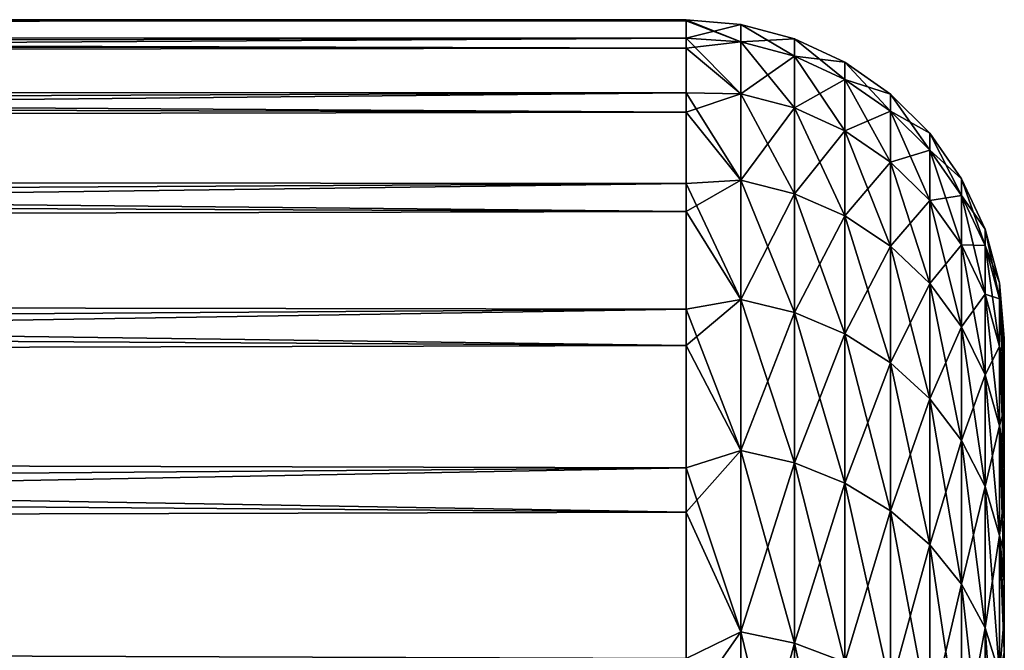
# Model space of a CAD drawing. Header units: millimetres. Extents: x -139 to 106, y -8 to 139.
# Tile 256 of 256: x 96.31 to 102.5, y 92.1 to 96.06. Entities that reach past the tile are written whole.
import ezdxf

# ---------------------------------------------------------------- set-up
doc = ezdxf.new("R2010")
doc.units = ezdxf.units.MM
doc.header["$LTSCALE"] = 53.842063
for name, color, linetype in [('27', 7, 'CONTINUOUS'), ('87', 7, 'CONTINUOUS'), ('93', 7, 'CONTINUOUS'), ('94', 7, 'CONTINUOUS'), ('95', 7, 'CONTINUOUS')]:
    doc.layers.add(name, color=color, linetype=linetype)

msp = doc.modelspace()

# ---------------------------------------------------------------- linework, layer by layer
at = {"layer": '27', "color": 8, "linetype": 'CONTINUOUS'}
for points in [[(47.6671, 96.0356, 1.0419), (47.6671, 95.9537, 2.0853), (100.5, 96.0628, 0), (47.6671, 96.0356, 1.0419)], [(100.5, 96.0628, 0), (47.6671, 95.9537, 2.0853), (100.5, 95.9475, 2.1441), (100.5, 96.0628, 0)], [(47.6671, 96.0628, 0), (47.6671, 96.0356, 1.0419), (100.5, 96.0628, 0), (47.6671, 96.0628, 0)], [(47.6671, 95.9537, 2.0853), (47.6671, 95.817, 3.1256), (100.5, 95.9475, 2.1441), (47.6671, 95.9537, 2.0853)], [(47.6671, 95.817, 3.1256), (47.6671, 95.6258, 4.158), (100.5, 95.9475, 2.1441), (47.6671, 95.817, 3.1256)], [(100.5, 95.9475, 2.1441), (47.6671, 95.6258, 4.158), (100.5, 95.603, 4.2635), (100.5, 95.9475, 2.1441)], [(47.6671, 95.6258, 4.158), (47.6671, 95.3808, 5.1781), (100.5, 95.603, 4.2635), (47.6671, 95.6258, 4.158)], [(47.6671, 95.3808, 5.1781), (47.6671, 95.0831, 6.1828), (100.5, 95.603, 4.2635), (47.6671, 95.3808, 5.1781)], [(100.5, 95.603, 4.2635), (47.6671, 95.0831, 6.1828), (100.5, 95.0333, 6.3338), (100.5, 95.603, 4.2635)], [(47.6671, 95.0831, 6.1828), (47.6671, 94.7336, 7.1694), (100.5, 95.0333, 6.3338), (47.6671, 95.0831, 6.1828)], [(47.6671, 94.7336, 7.1694), (47.6671, 94.3331, 8.1361), (100.5, 95.0333, 6.3338), (47.6671, 94.7336, 7.1694)], [(100.5, 95.0333, 6.3338), (47.6671, 94.3331, 8.1361), (100.5, 94.245, 8.3311), (100.5, 95.0333, 6.3338)], [(47.6671, 94.3331, 8.1361), (47.6671, 93.8823, 9.0809), (100.5, 94.245, 8.3311), (47.6671, 94.3331, 8.1361)], [(47.6671, 93.8823, 9.0809), (47.6671, 93.3823, 10.0018), (100.5, 94.245, 8.3311), (47.6671, 93.8823, 9.0809)], [(100.5, 94.245, 8.3311), (47.6671, 93.3823, 10.0018), (100.5, 93.2471, 10.2323), (100.5, 94.245, 8.3311)], [(47.6671, 93.3823, 10.0018), (47.6671, 92.8338, 10.8964), (100.5, 93.2471, 10.2323), (47.6671, 93.3823, 10.0018)], [(47.6671, 92.8338, 10.8964), (47.6671, 92.2388, 11.7617), (100.5, 93.2471, 10.2323), (47.6671, 92.8338, 10.8964)], [(100.5, 93.2471, 10.2323), (47.6671, 92.2388, 11.7617), (100.5, 92.0511, 12.0156), (100.5, 93.2471, 10.2323)], [(47.6671, 92.2388, 11.7617), (47.6671, 91.6, 12.5935), (100.5, 92.0511, 12.0156), (47.6671, 92.2388, 11.7617)]]:
    msp.add_3dface(points, dxfattribs=at)
at = {"layer": '87', "color": 8, "linetype": 'CONTINUOUS'}
for points in [[(47.6671, 96.0628, 0), (100.5, 96.0628, 0), (100.5, 96.061, -0.2662), (47.6671, 96.0628, 0)], [(47.6671, 96.0356, -1.0419), (47.6671, 96.0628, 0), (100.5, 96.0557, -0.5324), (47.6671, 96.0356, -1.0419)], [(100.5, 96.0557, -0.5324), (47.6671, 96.0628, 0), (100.5, 96.061, -0.2662), (100.5, 96.0557, -0.5324)], [(100.5, 95.8834, -2.6727), (47.6671, 96.0356, -1.0419), (100.5, 96.0557, -0.5324), (100.5, 95.8834, -2.6727)], [(47.6671, 95.9537, -2.0853), (47.6671, 96.0356, -1.0419), (100.5, 95.8834, -2.6727), (47.6671, 95.9537, -2.0853)], [(47.6671, 95.817, -3.1256), (47.6671, 95.9537, -2.0853), (100.5, 95.8834, -2.6727), (47.6671, 95.817, -3.1256)], [(100.5, 95.4826, -4.7822), (47.6671, 95.817, -3.1256), (100.5, 95.8834, -2.6727), (100.5, 95.4826, -4.7822)], [(47.6671, 95.6258, -4.158), (47.6671, 95.817, -3.1256), (100.5, 95.4826, -4.7822), (47.6671, 95.6258, -4.158)], [(47.6671, 95.3808, -5.1781), (47.6671, 95.6258, -4.158), (100.5, 95.4826, -4.7822), (47.6671, 95.3808, -5.1781)], [(100.5, 94.858, -6.8366), (47.6671, 95.3808, -5.1781), (100.5, 95.4826, -4.7822), (100.5, 94.858, -6.8366)], [(47.6671, 95.0831, -6.1827), (47.6671, 95.3808, -5.1781), (100.5, 94.858, -6.8366), (47.6671, 95.0831, -6.1827)], [(47.6671, 94.7336, -7.1694), (47.6671, 95.0831, -6.1827), (100.5, 94.858, -6.8366), (47.6671, 94.7336, -7.1694)], [(100.5, 94.0168, -8.8121), (47.6671, 94.7336, -7.1694), (100.5, 94.858, -6.8366), (100.5, 94.0168, -8.8121)], [(47.6671, 94.3331, -8.136), (47.6671, 94.7336, -7.1694), (100.5, 94.0168, -8.8121), (47.6671, 94.3331, -8.136)], [(47.6671, 93.8824, -9.0808), (47.6671, 94.3331, -8.136), (100.5, 94.0168, -8.8121), (47.6671, 93.8824, -9.0808)], [(100.5, 92.9686, -10.6861), (47.6671, 93.8824, -9.0808), (100.5, 94.0168, -8.8121), (100.5, 92.9686, -10.6861)], [(47.6671, 93.3823, -10.0016), (47.6671, 93.8824, -9.0808), (100.5, 92.9686, -10.6861), (47.6671, 93.3823, -10.0016)], [(47.6671, 92.8339, -10.8963), (47.6671, 93.3823, -10.0016), (100.5, 92.9686, -10.6861), (47.6671, 92.8339, -10.8963)], [(100.5, 91.7255, -12.437), (47.6671, 92.8339, -10.8963), (100.5, 92.9686, -10.6861), (100.5, 91.7255, -12.437)], [(47.6671, 92.2388, -11.7616), (47.6671, 92.8339, -10.8963), (100.5, 91.7255, -12.437), (47.6671, 92.2388, -11.7616)], [(47.6671, 91.6001, -12.5934), (47.6671, 92.2388, -11.7616), (100.5, 91.7255, -12.437), (47.6671, 91.6001, -12.5934)]]:
    msp.add_3dface(points, dxfattribs=at)
at = {"layer": '93', "color": 8, "linetype": 'CONTINUOUS'}
for points in [[(100.5, 96.061, -0.2662), (100.5, 96.0628, 0), (100.8449, 95.9234, -2.0874), (100.5, 96.061, -0.2662)], [(100.8449, 95.9234, -2.0874), (100.5, 96.0628, 0), (100.8449, 96.0328, 0), (100.8449, 95.9234, -2.0874)], [(100.5, 96.0557, -0.5324), (100.5, 96.061, -0.2662), (100.8449, 95.9234, -2.0874), (100.5, 96.0557, -0.5324)], [(100.5, 95.8834, -2.6727), (100.5, 96.0557, -0.5324), (100.8449, 95.9234, -2.0874), (100.5, 95.8834, -2.6727)], [(100.8449, 95.9234, -2.0874), (100.8449, 96.0328, 0), (101.182, 95.834, -2.078), (100.8449, 95.9234, -2.0874)], [(101.182, 95.834, -2.078), (100.8449, 96.0328, 0), (101.182, 95.9429, 0), (101.182, 95.834, -2.078)], [(100.8449, 95.5964, -4.152), (100.5, 95.8834, -2.6727), (100.8449, 95.9234, -2.0874), (100.8449, 95.5964, -4.152)], [(100.8449, 95.5964, -4.152), (100.8449, 95.9234, -2.0874), (101.182, 95.5084, -4.1333), (100.8449, 95.5964, -4.152)], [(101.182, 95.5084, -4.1333), (100.8449, 95.9234, -2.0874), (101.182, 95.834, -2.078), (101.182, 95.5084, -4.1333)], [(101.182, 95.834, -2.078), (101.182, 95.9429, 0), (101.4985, 95.6876, -2.0627), (101.182, 95.834, -2.078)], [(101.4985, 95.6876, -2.0627), (101.182, 95.9429, 0), (101.4985, 95.7957, 0), (101.4985, 95.6876, -2.0627)], [(100.5, 95.4826, -4.7822), (100.5, 95.8834, -2.6727), (100.8449, 95.5964, -4.152), (100.5, 95.4826, -4.7822)], [(101.182, 95.5084, -4.1333), (101.182, 95.834, -2.078), (101.4985, 95.3645, -4.1027), (101.182, 95.5084, -4.1333)], [(101.4985, 95.3645, -4.1027), (101.182, 95.834, -2.078), (101.4985, 95.6876, -2.0627), (101.4985, 95.3645, -4.1027)], [(101.4985, 95.6876, -2.0627), (101.4985, 95.7957, 0), (101.7845, 95.4887, -2.0418), (101.4985, 95.6876, -2.0627)], [(101.7845, 95.4887, -2.0418), (101.4985, 95.7957, 0), (101.7845, 95.5957, 0), (101.7845, 95.4887, -2.0418)], [(101.4985, 95.3645, -4.1027), (101.4985, 95.6876, -2.0627), (101.7845, 95.1689, -4.0611), (101.4985, 95.3645, -4.1027)], [(101.7845, 95.1689, -4.0611), (101.4985, 95.6876, -2.0627), (101.7845, 95.4887, -2.0418), (101.7845, 95.1689, -4.0611)], [(100.8449, 95.0554, -6.1711), (100.5, 95.4826, -4.7822), (100.8449, 95.5964, -4.152), (100.8449, 95.0554, -6.1711)], [(100.8449, 95.0554, -6.1711), (100.8449, 95.5964, -4.152), (101.182, 94.9699, -6.1433), (100.8449, 95.0554, -6.1711)], [(101.182, 94.9699, -6.1433), (100.8449, 95.5964, -4.152), (101.182, 95.5084, -4.1333), (101.182, 94.9699, -6.1433)], [(101.7845, 95.4887, -2.0418), (101.7845, 95.5957, 0), (102.0314, 95.2435, -2.016), (101.7845, 95.4887, -2.0418)], [(102.0314, 95.2435, -2.016), (101.7845, 95.5957, 0), (102.0314, 95.3491, 0), (102.0314, 95.2435, -2.016)], [(100.5, 94.858, -6.8366), (100.5, 95.4826, -4.7822), (100.8449, 95.0554, -6.1711), (100.5, 94.858, -6.8366)], [(101.182, 94.9699, -6.1433), (101.182, 95.5084, -4.1333), (101.4985, 94.8299, -6.0978), (101.182, 94.9699, -6.1433)], [(101.4985, 94.8299, -6.0978), (101.182, 95.5084, -4.1333), (101.4985, 95.3645, -4.1027), (101.4985, 94.8299, -6.0978)], [(101.7845, 95.1689, -4.0611), (101.7845, 95.4887, -2.0418), (102.0314, 94.9277, -4.0099), (101.7845, 95.1689, -4.0611)], [(102.0314, 94.9277, -4.0099), (101.7845, 95.4887, -2.0418), (102.0314, 95.2435, -2.016), (102.0314, 94.9277, -4.0099)], [(101.4985, 94.8299, -6.0978), (101.4985, 95.3645, -4.1027), (101.7845, 94.6397, -6.036), (101.4985, 94.8299, -6.0978)], [(101.7845, 94.6397, -6.036), (101.4985, 95.3645, -4.1027), (101.7845, 95.1689, -4.0611), (101.7845, 94.6397, -6.036)], [(102.0314, 95.2435, -2.016), (102.0314, 95.3491, 0), (102.2317, 94.9593, -1.9861), (102.0314, 95.2435, -2.016)], [(102.2317, 94.9593, -1.9861), (102.0314, 95.3491, 0), (102.2317, 95.0634, 0), (102.2317, 94.9593, -1.9861)], [(102.0314, 94.9277, -4.0099), (102.0314, 95.2435, -2.016), (102.2317, 94.6482, -3.9504), (102.0314, 94.9277, -4.0099)], [(102.2317, 94.6482, -3.9504), (102.0314, 95.2435, -2.016), (102.2317, 94.9593, -1.9861), (102.2317, 94.6482, -3.9504)], [(101.7845, 94.6397, -6.036), (101.7845, 95.1689, -4.0611), (102.0314, 94.4052, -5.9598), (101.7845, 94.6397, -6.036)], [(102.0314, 94.4052, -5.9598), (101.7845, 95.1689, -4.0611), (102.0314, 94.9277, -4.0099), (102.0314, 94.4052, -5.9598)], [(100.8449, 94.3063, -8.1225), (100.5, 94.858, -6.8366), (100.8449, 95.0554, -6.1711), (100.8449, 94.3063, -8.1225)], [(100.8449, 94.3063, -8.1225), (100.8449, 95.0554, -6.1711), (101.182, 94.2241, -8.086), (100.8449, 94.3063, -8.1225)], [(101.182, 94.2241, -8.086), (100.8449, 95.0554, -6.1711), (101.182, 94.9699, -6.1433), (101.182, 94.2241, -8.086)], [(102.2317, 94.9593, -1.9861), (102.2317, 95.0634, 0), (102.3792, 94.6448, -1.953), (102.2317, 94.9593, -1.9861)], [(102.3792, 94.6448, -1.953), (102.2317, 95.0634, 0), (102.3792, 94.7471, 0), (102.3792, 94.6448, -1.953)], [(101.182, 94.2241, -8.086), (101.182, 94.9699, -6.1433), (101.4985, 94.0897, -8.0261), (101.182, 94.2241, -8.086)], [(101.4985, 94.0897, -8.0261), (101.182, 94.9699, -6.1433), (101.4985, 94.8299, -6.0978), (101.4985, 94.0897, -8.0261)], [(102.0314, 94.4052, -5.9598), (102.0314, 94.9277, -4.0099), (102.2317, 94.1334, -5.8715), (102.0314, 94.4052, -5.9598)], [(102.2317, 94.1334, -5.8715), (102.0314, 94.9277, -4.0099), (102.2317, 94.6482, -3.9504), (102.2317, 94.1334, -5.8715)], [(102.2317, 94.6482, -3.9504), (102.2317, 94.9593, -1.9861), (102.3792, 94.3388, -3.8847), (102.2317, 94.6482, -3.9504)], [(102.3792, 94.3388, -3.8847), (102.2317, 94.9593, -1.9861), (102.3792, 94.6448, -1.953), (102.3792, 94.3388, -3.8847)], [(100.5, 94.0168, -8.8121), (100.5, 94.858, -6.8366), (100.8449, 94.3063, -8.1225), (100.5, 94.0168, -8.8121)], [(101.4985, 94.0897, -8.0261), (101.4985, 94.8299, -6.0978), (101.7845, 93.907, -7.9448), (101.4985, 94.0897, -8.0261)], [(101.7845, 93.907, -7.9448), (101.4985, 94.8299, -6.0978), (101.7845, 94.6397, -6.036), (101.7845, 93.907, -7.9448)], [(102.3792, 94.6448, -1.953), (102.3792, 94.7471, 0), (102.4696, 94.3095, -1.9178), (102.3792, 94.6448, -1.953)], [(102.4696, 94.3095, -1.9178), (102.3792, 94.7471, 0), (102.4696, 94.4101, 0), (102.4696, 94.3095, -1.9178)], [(101.7845, 93.907, -7.9448), (101.7845, 94.6397, -6.036), (102.0314, 93.6817, -7.8445), (101.7845, 93.907, -7.9448)], [(102.0314, 93.6817, -7.8445), (101.7845, 94.6397, -6.036), (102.0314, 94.4052, -5.9598), (102.0314, 93.6817, -7.8445)], [(102.2317, 94.1334, -5.8715), (102.2317, 94.6482, -3.9504), (102.3792, 93.8327, -5.7738), (102.2317, 94.1334, -5.8715)], [(102.3792, 93.8327, -5.7738), (102.2317, 94.6482, -3.9504), (102.3792, 94.3388, -3.8847), (102.3792, 93.8327, -5.7738)], [(102.3792, 94.3388, -3.8847), (102.3792, 94.6448, -1.953), (102.4696, 94.0091, -3.8146), (102.3792, 94.3388, -3.8847)], [(102.4696, 94.0091, -3.8146), (102.3792, 94.6448, -1.953), (102.4696, 94.3095, -1.9178), (102.4696, 94.0091, -3.8146)], [(102.0314, 93.6817, -7.8445), (102.0314, 94.4052, -5.9598), (102.2317, 93.4207, -7.7282), (102.0314, 93.6817, -7.8445)], [(102.2317, 93.4207, -7.7282), (102.0314, 94.4052, -5.9598), (102.2317, 94.1334, -5.8715), (102.2317, 93.4207, -7.7282)], [(102.4696, 94.3095, -1.9178), (102.4696, 94.4101, 0), (102.5, 94.0022, -1.4752), (102.4696, 94.3095, -1.9178)], [(102.5, 94.0022, -1.4752), (102.4696, 94.4101, 0), (102.5, 94.0564, -0.4792), (102.5, 94.0022, -1.4752)], [(102.5, 94.0564, -0.4792), (102.4696, 94.4101, 0), (102.5, 94.0612, -0.2396), (102.5, 94.0564, -0.4792)], [(102.5, 94.0612, -0.2396), (102.4696, 94.4101, 0), (102.5, 94.0628, 0), (102.5, 94.0612, -0.2396)], [(100.8449, 93.3573, -9.985), (100.5, 94.0168, -8.8121), (100.8449, 94.3063, -8.1225), (100.8449, 93.3573, -9.985)], [(100.8449, 93.3573, -9.985), (100.8449, 94.3063, -8.1225), (101.182, 93.2794, -9.94), (100.8449, 93.3573, -9.985)], [(101.182, 93.2794, -9.94), (100.8449, 94.3063, -8.1225), (101.182, 94.2241, -8.086), (101.182, 93.2794, -9.94)], [(102.3792, 93.8327, -5.7738), (102.3792, 94.3388, -3.8847), (102.4696, 93.5121, -5.6696), (102.3792, 93.8327, -5.7738)], [(102.4696, 93.5121, -5.6696), (102.3792, 94.3388, -3.8847), (102.4696, 94.0091, -3.8146), (102.4696, 93.5121, -5.6696)], [(102.4696, 94.0091, -3.8146), (102.4696, 94.3095, -1.9178), (102.5, 93.7277, -3.457), (102.4696, 94.0091, -3.8146)], [(102.5, 93.7277, -3.457), (102.4696, 94.3095, -1.9178), (102.5, 93.8926, -2.4693), (102.5, 93.7277, -3.457)], [(102.5, 93.8926, -2.4693), (102.4696, 94.3095, -1.9178), (102.5, 94.0022, -1.4752), (102.5, 93.8926, -2.4693)], [(101.182, 93.2794, -9.94), (101.182, 94.2241, -8.086), (101.4985, 93.152, -9.8665), (101.182, 93.2794, -9.94)], [(101.4985, 93.152, -9.8665), (101.182, 94.2241, -8.086), (101.4985, 94.0897, -8.0261), (101.4985, 93.152, -9.8665)], [(102.2317, 93.4207, -7.7282), (102.2317, 94.1334, -5.8715), (102.3792, 93.1318, -7.5996), (102.2317, 93.4207, -7.7282)], [(102.3792, 93.1318, -7.5996), (102.2317, 94.1334, -5.8715), (102.3792, 93.8327, -5.7738), (102.3792, 93.1318, -7.5996)], [(101.4985, 93.152, -9.8665), (101.4985, 94.0897, -8.0261), (101.7845, 92.9788, -9.7665), (101.4985, 93.152, -9.8665)], [(101.7845, 92.9788, -9.7665), (101.4985, 94.0897, -8.0261), (101.7845, 93.907, -7.9448), (101.7845, 92.9788, -9.7665)], [(100.5, 92.9686, -10.6861), (100.5, 94.0168, -8.8121), (100.8449, 93.3573, -9.985), (100.5, 92.9686, -10.6861)], [(102.4696, 93.5121, -5.6696), (102.4696, 94.0091, -3.8146), (102.5, 93.2345, -5.3974), (102.4696, 93.5121, -5.6696)], [(102.5, 93.2345, -5.3974), (102.4696, 94.0091, -3.8146), (102.5, 93.508, -4.4343), (102.5, 93.2345, -5.3974)], [(102.5, 93.508, -4.4343), (102.4696, 94.0091, -3.8146), (102.5, 93.7277, -3.457), (102.5, 93.508, -4.4343)], [(101.7845, 92.9788, -9.7665), (101.7845, 93.907, -7.9448), (102.0314, 92.7653, -9.6432), (101.7845, 92.9788, -9.7665)], [(102.0314, 92.7653, -9.6432), (101.7845, 93.907, -7.9448), (102.0314, 93.6817, -7.8445), (102.0314, 92.7653, -9.6432)], [(102.3792, 93.1318, -7.5996), (102.3792, 93.8327, -5.7738), (102.4696, 92.8239, -7.4625), (102.3792, 93.1318, -7.5996)], [(102.4696, 92.8239, -7.4625), (102.3792, 93.8327, -5.7738), (102.4696, 93.5121, -5.6696), (102.4696, 92.8239, -7.4625)], [(102.0314, 92.7653, -9.6432), (102.0314, 93.6817, -7.8445), (102.2317, 92.5178, -9.5003), (102.0314, 92.7653, -9.6432)], [(102.2317, 92.5178, -9.5003), (102.0314, 93.6817, -7.8445), (102.2317, 93.4207, -7.7282), (102.2317, 92.5178, -9.5003)], [(102.4696, 92.8239, -7.4625), (102.4696, 93.5121, -5.6696), (102.5, 92.529, -7.2707), (102.4696, 92.8239, -7.4625)], [(102.5, 92.529, -7.2707), (102.4696, 93.5121, -5.6696), (102.5, 92.9079, -6.3437), (102.5, 92.529, -7.2707)], [(102.5, 92.9079, -6.3437), (102.4696, 93.5121, -5.6696), (102.5, 93.2345, -5.3974), (102.5, 92.9079, -6.3437)], [(102.2317, 92.5178, -9.5003), (102.2317, 93.4207, -7.7282), (102.3792, 92.2439, -9.3422), (102.2317, 92.5178, -9.5003)], [(102.3792, 92.2439, -9.3422), (102.2317, 93.4207, -7.7282), (102.3792, 93.1318, -7.5996), (102.3792, 92.2439, -9.3422)], [(100.8449, 92.2189, -11.7381), (100.5, 92.9686, -10.6861), (100.8449, 93.3573, -9.985), (100.8449, 92.2189, -11.7381)], [(100.8449, 92.2189, -11.7381), (100.8449, 93.3573, -9.985), (101.182, 92.1461, -11.6852), (100.8449, 92.2189, -11.7381)], [(101.182, 92.1461, -11.6852), (100.8449, 93.3573, -9.985), (101.182, 93.2794, -9.94), (101.182, 92.1461, -11.6852)], [(101.182, 92.1461, -11.6852), (101.182, 93.2794, -9.94), (101.4985, 92.027, -11.5987), (101.182, 92.1461, -11.6852)], [(101.4985, 92.027, -11.5987), (101.182, 93.2794, -9.94), (101.4985, 93.152, -9.8665), (101.4985, 92.027, -11.5987)], [(101.4985, 92.027, -11.5987), (101.4985, 93.152, -9.8665), (101.7845, 91.8653, -11.4812), (101.4985, 92.027, -11.5987)], [(101.7845, 91.8653, -11.4812), (101.4985, 93.152, -9.8665), (101.7845, 92.9788, -9.7665), (101.7845, 91.8653, -11.4812)], [(102.3792, 92.2439, -9.3422), (102.3792, 93.1318, -7.5996), (102.4696, 91.952, -9.1736), (102.3792, 92.2439, -9.3422)], [(102.4696, 91.952, -9.1736), (102.3792, 93.1318, -7.5996), (102.4696, 92.8239, -7.4625), (102.4696, 91.952, -9.1736)], [(100.5, 91.7255, -12.437), (100.5, 92.9686, -10.6861), (100.8449, 92.2189, -11.7381), (100.5, 91.7255, -12.437)], [(101.7845, 91.8653, -11.4812), (101.7845, 92.9788, -9.7665), (102.0314, 91.6658, -11.3362), (101.7845, 91.8653, -11.4812)], [(102.0314, 91.6658, -11.3362), (101.7845, 92.9788, -9.7665), (102.0314, 92.7653, -9.6432), (102.0314, 91.6658, -11.3362)], [(102.4696, 91.952, -9.1736), (102.4696, 92.8239, -7.4625), (102.5, 92.0991, -8.1752), (102.4696, 91.952, -9.1736)], [(102.5, 92.0991, -8.1752), (102.4696, 92.8239, -7.4625), (102.5, 92.529, -7.2707), (102.5, 92.0991, -8.1752)], [(102.0314, 91.6658, -11.3362), (102.0314, 92.7653, -9.6432), (102.2317, 91.4346, -11.1683), (102.0314, 91.6658, -11.3362)], [(102.2317, 91.4346, -11.1683), (102.0314, 92.7653, -9.6432), (102.2317, 92.5178, -9.5003), (102.2317, 91.4346, -11.1683)], [(102.2317, 91.4346, -11.1683), (102.2317, 92.5178, -9.5003), (102.3792, 91.1787, -10.9824), (102.2317, 91.4346, -11.1683)], [(102.3792, 91.1787, -10.9824), (102.2317, 92.5178, -9.5003), (102.3792, 92.2439, -9.3422), (102.3792, 91.1787, -10.9824)], [(100.8449, 90.9034, -13.3626), (100.5, 91.7255, -12.437), (100.8449, 92.2189, -11.7381), (100.8449, 90.9034, -13.3626)], [(100.8449, 90.9034, -13.3626), (100.8449, 92.2189, -11.7381), (101.182, 90.8366, -13.3024), (100.8449, 90.9034, -13.3626)], [(101.182, 90.8366, -13.3024), (100.8449, 92.2189, -11.7381), (101.182, 92.1461, -11.6852), (101.182, 90.8366, -13.3024)], [(102.3792, 91.1787, -10.9824), (102.3792, 92.2439, -9.3422), (102.4696, 90.906, -10.7843), (102.3792, 91.1787, -10.9824)], [(102.4696, 90.906, -10.7843), (102.3792, 92.2439, -9.3422), (102.4696, 91.952, -9.1736), (102.4696, 90.906, -10.7843)], [(101.182, 90.8366, -13.3024), (101.182, 92.1461, -11.6852), (101.4985, 90.7272, -13.2039), (101.182, 90.8366, -13.3024)], [(101.4985, 90.7272, -13.2039), (101.182, 92.1461, -11.6852), (101.4985, 92.027, -11.5987), (101.4985, 90.7272, -13.2039)]]:
    msp.add_3dface(points, dxfattribs=at)
at = {"layer": '94', "color": 8, "linetype": 'CONTINUOUS'}
for points in [[(100.5, 96.0628, 0), (100.5, 95.9475, 2.1441), (100.8449, 96.0328, 0), (100.5, 96.0628, 0)], [(100.8449, 96.0328, 0), (100.5, 95.9475, 2.1441), (100.8449, 95.9234, 2.0874), (100.8449, 96.0328, 0)], [(101.182, 95.9429, 0), (100.8449, 96.0328, 0), (100.8449, 95.9234, 2.0874), (101.182, 95.9429, 0)], [(100.5, 95.9475, 2.1441), (100.5, 95.603, 4.2635), (100.8449, 95.5964, 4.152), (100.5, 95.9475, 2.1441)], [(100.8449, 95.9234, 2.0874), (100.5, 95.9475, 2.1441), (100.8449, 95.5964, 4.152), (100.8449, 95.9234, 2.0874)], [(101.182, 95.9429, 0), (100.8449, 95.9234, 2.0874), (101.182, 95.834, 2.078), (101.182, 95.9429, 0)], [(100.8449, 95.9234, 2.0874), (100.8449, 95.5964, 4.152), (101.182, 95.834, 2.078), (100.8449, 95.9234, 2.0874)], [(101.4985, 95.7957, 0), (101.182, 95.9429, 0), (101.182, 95.834, 2.078), (101.4985, 95.7957, 0)], [(101.182, 95.834, 2.078), (100.8449, 95.5964, 4.152), (101.182, 95.5084, 4.1333), (101.182, 95.834, 2.078)], [(101.4985, 95.7957, 0), (101.182, 95.834, 2.078), (101.4985, 95.6876, 2.0627), (101.4985, 95.7957, 0)], [(101.182, 95.834, 2.078), (101.182, 95.5084, 4.1333), (101.4985, 95.6876, 2.0627), (101.182, 95.834, 2.078)], [(101.7845, 95.5957, 0), (101.4985, 95.7957, 0), (101.4985, 95.6876, 2.0627), (101.7845, 95.5957, 0)], [(101.4985, 95.6876, 2.0627), (101.182, 95.5084, 4.1333), (101.4985, 95.3645, 4.1027), (101.4985, 95.6876, 2.0627)], [(101.7845, 95.5957, 0), (101.4985, 95.6876, 2.0627), (101.7845, 95.4887, 2.0418), (101.7845, 95.5957, 0)], [(101.4985, 95.6876, 2.0627), (101.4985, 95.3645, 4.1027), (101.7845, 95.4887, 2.0418), (101.4985, 95.6876, 2.0627)], [(100.5, 95.603, 4.2635), (100.5, 95.0333, 6.3338), (100.8449, 95.0554, 6.1711), (100.5, 95.603, 4.2635)], [(100.8449, 95.5964, 4.152), (100.5, 95.603, 4.2635), (100.8449, 95.0554, 6.1711), (100.8449, 95.5964, 4.152)], [(100.8449, 95.5964, 4.152), (100.8449, 95.0554, 6.1711), (101.182, 95.5084, 4.1333), (100.8449, 95.5964, 4.152)], [(102.0314, 95.3491, 0), (101.7845, 95.5957, 0), (101.7845, 95.4887, 2.0418), (102.0314, 95.3491, 0)], [(101.182, 95.5084, 4.1333), (100.8449, 95.0554, 6.1711), (101.182, 94.9699, 6.1433), (101.182, 95.5084, 4.1333)], [(101.182, 95.5084, 4.1333), (101.182, 94.9699, 6.1433), (101.4985, 95.3645, 4.1027), (101.182, 95.5084, 4.1333)], [(101.7845, 95.4887, 2.0418), (101.4985, 95.3645, 4.1027), (101.7845, 95.1689, 4.0611), (101.7845, 95.4887, 2.0418)], [(102.0314, 95.3491, 0), (101.7845, 95.4887, 2.0418), (102.0314, 95.2435, 2.016), (102.0314, 95.3491, 0)], [(101.7845, 95.4887, 2.0418), (101.7845, 95.1689, 4.0611), (102.0314, 95.2435, 2.016), (101.7845, 95.4887, 2.0418)], [(101.4985, 95.3645, 4.1027), (101.182, 94.9699, 6.1433), (101.4985, 94.8299, 6.0978), (101.4985, 95.3645, 4.1027)], [(101.4985, 95.3645, 4.1027), (101.4985, 94.8299, 6.0978), (101.7845, 95.1689, 4.0611), (101.4985, 95.3645, 4.1027)], [(102.2317, 95.0634, 0), (102.0314, 95.3491, 0), (102.0314, 95.2435, 2.016), (102.2317, 95.0634, 0)], [(102.0314, 95.2435, 2.016), (101.7845, 95.1689, 4.0611), (102.0314, 94.9277, 4.0099), (102.0314, 95.2435, 2.016)], [(102.2317, 95.0634, 0), (102.0314, 95.2435, 2.016), (102.2317, 94.9593, 1.9861), (102.2317, 95.0634, 0)], [(102.0314, 95.2435, 2.016), (102.0314, 94.9277, 4.0099), (102.2317, 94.9593, 1.9861), (102.0314, 95.2435, 2.016)], [(101.7845, 95.1689, 4.0611), (101.4985, 94.8299, 6.0978), (101.7845, 94.6397, 6.036), (101.7845, 95.1689, 4.0611)], [(101.7845, 95.1689, 4.0611), (101.7845, 94.6397, 6.036), (102.0314, 94.9277, 4.0099), (101.7845, 95.1689, 4.0611)], [(100.8449, 95.0554, 6.1711), (100.5, 95.0333, 6.3338), (100.8449, 94.3063, 8.1225), (100.8449, 95.0554, 6.1711)], [(100.8449, 95.0554, 6.1711), (100.8449, 94.3063, 8.1225), (101.182, 94.9699, 6.1433), (100.8449, 95.0554, 6.1711)], [(102.3792, 94.7471, 0), (102.2317, 95.0634, 0), (102.2317, 94.9593, 1.9861), (102.3792, 94.7471, 0)], [(100.5, 95.0333, 6.3338), (100.5, 94.245, 8.3311), (100.8449, 94.3063, 8.1225), (100.5, 95.0333, 6.3338)], [(101.182, 94.9699, 6.1433), (100.8449, 94.3063, 8.1225), (101.182, 94.2241, 8.086), (101.182, 94.9699, 6.1433)], [(101.182, 94.9699, 6.1433), (101.182, 94.2241, 8.086), (101.4985, 94.8299, 6.0978), (101.182, 94.9699, 6.1433)], [(102.0314, 94.9277, 4.0099), (101.7845, 94.6397, 6.036), (102.0314, 94.4052, 5.9598), (102.0314, 94.9277, 4.0099)], [(102.2317, 94.9593, 1.9861), (102.0314, 94.9277, 4.0099), (102.2317, 94.6482, 3.9504), (102.2317, 94.9593, 1.9861)], [(102.0314, 94.9277, 4.0099), (102.0314, 94.4052, 5.9598), (102.2317, 94.6482, 3.9504), (102.0314, 94.9277, 4.0099)], [(102.3792, 94.7471, 0), (102.2317, 94.9593, 1.9861), (102.3792, 94.6448, 1.953), (102.3792, 94.7471, 0)], [(102.2317, 94.9593, 1.9861), (102.2317, 94.6482, 3.9504), (102.3792, 94.6448, 1.953), (102.2317, 94.9593, 1.9861)], [(101.4985, 94.8299, 6.0978), (101.182, 94.2241, 8.086), (101.4985, 94.0897, 8.0261), (101.4985, 94.8299, 6.0978)], [(101.4985, 94.8299, 6.0978), (101.4985, 94.0897, 8.0261), (101.7845, 94.6397, 6.036), (101.4985, 94.8299, 6.0978)], [(102.4696, 94.4101, 0), (102.3792, 94.7471, 0), (102.3792, 94.6448, 1.953), (102.4696, 94.4101, 0)], [(101.7845, 94.6397, 6.036), (101.4985, 94.0897, 8.0261), (101.7845, 93.907, 7.9448), (101.7845, 94.6397, 6.036)], [(101.7845, 94.6397, 6.036), (101.7845, 93.907, 7.9448), (102.0314, 94.4052, 5.9598), (101.7845, 94.6397, 6.036)], [(102.2317, 94.6482, 3.9504), (102.0314, 94.4052, 5.9598), (102.2317, 94.1334, 5.8715), (102.2317, 94.6482, 3.9504)], [(102.2317, 94.6482, 3.9504), (102.2317, 94.1334, 5.8715), (102.3792, 94.3388, 3.8847), (102.2317, 94.6482, 3.9504)], [(102.3792, 94.6448, 1.953), (102.2317, 94.6482, 3.9504), (102.3792, 94.3388, 3.8847), (102.3792, 94.6448, 1.953)], [(102.4696, 94.4101, 0), (102.3792, 94.6448, 1.953), (102.4696, 94.3095, 1.9178), (102.4696, 94.4101, 0)], [(102.3792, 94.6448, 1.953), (102.3792, 94.3388, 3.8847), (102.4696, 94.3095, 1.9178), (102.3792, 94.6448, 1.953)], [(102.0314, 94.4052, 5.9598), (101.7845, 93.907, 7.9448), (102.0314, 93.6817, 7.8445), (102.0314, 94.4052, 5.9598)], [(102.0314, 94.4052, 5.9598), (102.0314, 93.6817, 7.8445), (102.2317, 94.1334, 5.8715), (102.0314, 94.4052, 5.9598)], [(102.5, 94.0628, 0), (102.4696, 94.4101, 0), (102.4696, 94.3095, 1.9178), (102.5, 94.0628, 0)], [(100.8449, 94.3063, 8.1225), (100.5, 94.245, 8.3311), (100.8449, 93.3573, 9.985), (100.8449, 94.3063, 8.1225)], [(100.8449, 94.3063, 8.1225), (100.8449, 93.3573, 9.985), (101.182, 94.2241, 8.086), (100.8449, 94.3063, 8.1225)], [(102.3792, 94.3388, 3.8847), (102.2317, 94.1334, 5.8715), (102.3792, 93.8327, 5.7738), (102.3792, 94.3388, 3.8847)], [(102.3792, 94.3388, 3.8847), (102.3792, 93.8327, 5.7738), (102.4696, 94.0091, 3.8146), (102.3792, 94.3388, 3.8847)], [(102.4696, 94.3095, 1.9178), (102.3792, 94.3388, 3.8847), (102.4696, 94.0091, 3.8146), (102.4696, 94.3095, 1.9178)], [(102.5, 94.0628, 0), (102.4696, 94.3095, 1.9178), (102.5, 94.0351, 0.9971), (102.5, 94.0628, 0)], [(102.4696, 94.3095, 1.9178), (102.4696, 94.0091, 3.8146), (102.5, 93.952, 1.9936), (102.4696, 94.3095, 1.9178)], [(102.5, 94.0351, 0.9971), (102.4696, 94.3095, 1.9178), (102.5, 93.952, 1.9936), (102.5, 94.0351, 0.9971)], [(100.5, 94.245, 8.3311), (100.5, 93.2471, 10.2323), (100.8449, 93.3573, 9.985), (100.5, 94.245, 8.3311)], [(101.182, 94.2241, 8.086), (100.8449, 93.3573, 9.985), (101.182, 93.2794, 9.94), (101.182, 94.2241, 8.086)], [(101.182, 94.2241, 8.086), (101.182, 93.2794, 9.94), (101.4985, 94.0897, 8.0261), (101.182, 94.2241, 8.086)], [(102.2317, 94.1334, 5.8715), (102.0314, 93.6817, 7.8445), (102.2317, 93.4207, 7.7282), (102.2317, 94.1334, 5.8715)], [(102.2317, 94.1334, 5.8715), (102.2317, 93.4207, 7.7282), (102.3792, 93.8327, 5.7738), (102.2317, 94.1334, 5.8715)], [(101.4985, 94.0897, 8.0261), (101.182, 93.2794, 9.94), (101.4985, 93.152, 9.8665), (101.4985, 94.0897, 8.0261)], [(101.4985, 94.0897, 8.0261), (101.4985, 93.152, 9.8665), (101.7845, 93.907, 7.9448), (101.4985, 94.0897, 8.0261)], [(102.4696, 94.0091, 3.8146), (102.3792, 93.8327, 5.7738), (102.4696, 93.5121, 5.6696), (102.4696, 94.0091, 3.8146)], [(102.4696, 94.0091, 3.8146), (102.4696, 93.5121, 5.6696), (102.5, 93.6199, 3.9683), (102.4696, 94.0091, 3.8146)], [(102.5, 93.952, 1.9936), (102.4696, 94.0091, 3.8146), (102.5, 93.8134, 2.9855), (102.5, 93.952, 1.9936)], [(102.5, 93.8134, 2.9855), (102.4696, 94.0091, 3.8146), (102.5, 93.6199, 3.9683), (102.5, 93.8134, 2.9855)], [(101.7845, 93.907, 7.9448), (101.4985, 93.152, 9.8665), (101.7845, 92.9788, 9.7665), (101.7845, 93.907, 7.9448)], [(101.7845, 93.907, 7.9448), (101.7845, 92.9788, 9.7665), (102.0314, 93.6817, 7.8445), (101.7845, 93.907, 7.9448)], [(102.3792, 93.8327, 5.7738), (102.2317, 93.4207, 7.7282), (102.3792, 93.1318, 7.5996), (102.3792, 93.8327, 5.7738)], [(102.3792, 93.8327, 5.7738), (102.3792, 93.1318, 7.5996), (102.4696, 93.5121, 5.6696), (102.3792, 93.8327, 5.7738)], [(102.0314, 93.6817, 7.8445), (101.7845, 92.9788, 9.7665), (102.0314, 92.7653, 9.6432), (102.0314, 93.6817, 7.8445)], [(102.0314, 93.6817, 7.8445), (102.0314, 92.7653, 9.6432), (102.2317, 93.4207, 7.7282), (102.0314, 93.6817, 7.8445)], [(102.5, 93.6199, 3.9683), (102.4696, 93.5121, 5.6696), (102.5, 93.3721, 4.9383), (102.5, 93.6199, 3.9683)], [(102.4696, 93.5121, 5.6696), (102.3792, 93.1318, 7.5996), (102.4696, 92.8239, 7.4625), (102.4696, 93.5121, 5.6696)], [(102.4696, 93.5121, 5.6696), (102.4696, 92.8239, 7.4625), (102.5, 93.0708, 5.8929), (102.4696, 93.5121, 5.6696)], [(102.5, 93.3721, 4.9383), (102.4696, 93.5121, 5.6696), (102.5, 93.0708, 5.8929), (102.5, 93.3721, 4.9383)], [(102.2317, 93.4207, 7.7282), (102.0314, 92.7653, 9.6432), (102.2317, 92.5178, 9.5003), (102.2317, 93.4207, 7.7282)], [(102.2317, 93.4207, 7.7282), (102.2317, 92.5178, 9.5003), (102.3792, 93.1318, 7.5996), (102.2317, 93.4207, 7.7282)], [(100.8449, 93.3573, 9.985), (100.5, 93.2471, 10.2323), (100.8449, 92.2189, 11.7381), (100.8449, 93.3573, 9.985)], [(100.8449, 93.3573, 9.985), (100.8449, 92.2189, 11.7381), (101.182, 93.2794, 9.94), (100.8449, 93.3573, 9.985)], [(100.5, 93.2471, 10.2323), (100.5, 92.0511, 12.0156), (100.8449, 92.2189, 11.7381), (100.5, 93.2471, 10.2323)], [(101.182, 93.2794, 9.94), (100.8449, 92.2189, 11.7381), (101.182, 92.1461, 11.6852), (101.182, 93.2794, 9.94)], [(101.182, 93.2794, 9.94), (101.182, 92.1461, 11.6852), (101.4985, 93.152, 9.8665), (101.182, 93.2794, 9.94)], [(101.4985, 93.152, 9.8665), (101.182, 92.1461, 11.6852), (101.4985, 92.027, 11.5987), (101.4985, 93.152, 9.8665)], [(101.4985, 93.152, 9.8665), (101.4985, 92.027, 11.5987), (101.7845, 92.9788, 9.7665), (101.4985, 93.152, 9.8665)], [(102.3792, 93.1318, 7.5996), (102.2317, 92.5178, 9.5003), (102.3792, 92.2439, 9.3422), (102.3792, 93.1318, 7.5996)], [(102.3792, 93.1318, 7.5996), (102.3792, 92.2439, 9.3422), (102.4696, 92.8239, 7.4625), (102.3792, 93.1318, 7.5996)], [(102.5, 93.0708, 5.8929), (102.4696, 92.8239, 7.4625), (102.5, 92.7168, 6.8296), (102.5, 93.0708, 5.8929)], [(101.7845, 92.9788, 9.7665), (101.4985, 92.027, 11.5987), (101.7845, 91.8653, 11.4812), (101.7845, 92.9788, 9.7665)], [(101.7845, 92.9788, 9.7665), (101.7845, 91.8653, 11.4812), (102.0314, 92.7653, 9.6432), (101.7845, 92.9788, 9.7665)], [(102.4696, 92.8239, 7.4625), (102.3792, 92.2439, 9.3422), (102.4696, 91.952, 9.1736), (102.4696, 92.8239, 7.4625)], [(102.4696, 92.8239, 7.4625), (102.4696, 91.952, 9.1736), (102.5, 92.3112, 7.7453), (102.4696, 92.8239, 7.4625)], [(102.5, 92.7168, 6.8296), (102.4696, 92.8239, 7.4625), (102.5, 92.3112, 7.7453), (102.5, 92.7168, 6.8296)], [(102.0314, 92.7653, 9.6432), (101.7845, 91.8653, 11.4812), (102.0314, 91.6658, 11.3362), (102.0314, 92.7653, 9.6432)], [(102.0314, 92.7653, 9.6432), (102.0314, 91.6658, 11.3362), (102.2317, 92.5178, 9.5003), (102.0314, 92.7653, 9.6432)], [(102.2317, 92.5178, 9.5003), (102.0314, 91.6658, 11.3362), (102.2317, 91.4346, 11.1683), (102.2317, 92.5178, 9.5003)], [(102.2317, 92.5178, 9.5003), (102.2317, 91.4346, 11.1683), (102.3792, 92.2439, 9.3422), (102.2317, 92.5178, 9.5003)], [(102.5, 92.3112, 7.7453), (102.4696, 91.952, 9.1736), (102.5, 91.8554, 8.6368), (102.5, 92.3112, 7.7453)], [(100.8449, 92.2189, 11.7381), (100.5, 92.0511, 12.0156), (100.8449, 90.9034, 13.3626), (100.8449, 92.2189, 11.7381)], [(100.8449, 92.2189, 11.7381), (100.8449, 90.9034, 13.3626), (101.182, 92.1461, 11.6852), (100.8449, 92.2189, 11.7381)], [(102.3792, 92.2439, 9.3422), (102.2317, 91.4346, 11.1683), (102.3792, 91.1787, 10.9824), (102.3792, 92.2439, 9.3422)], [(102.3792, 92.2439, 9.3422), (102.3792, 91.1787, 10.9824), (102.4696, 91.952, 9.1736), (102.3792, 92.2439, 9.3422)], [(101.182, 92.1461, 11.6852), (100.8449, 90.9034, 13.3626), (101.182, 90.8366, 13.3024), (101.182, 92.1461, 11.6852)], [(101.182, 92.1461, 11.6852), (101.182, 90.8366, 13.3024), (101.4985, 92.027, 11.5987), (101.182, 92.1461, 11.6852)]]:
    msp.add_3dface(points, dxfattribs=at)
at = {"layer": '95', "color": 8, "linetype": 'CONTINUOUS'}
for points in [[(102.5, 58.0628, 0), (102.5, 58.0904, -0.9971), (102.5, 94.0628, 0), (102.5, 58.0628, 0)], [(102.5, 58.0628, 0), (102.5, 94.0628, 0), (102.5, 94.0351, 0.9971), (102.5, 58.0628, 0)], [(102.5, 58.0904, -0.9971), (102.5, 94.0612, -0.2396), (102.5, 94.0628, 0), (102.5, 58.0904, -0.9971)], [(102.5, 58.0904, -0.9971), (102.5, 94.0564, -0.4792), (102.5, 94.0612, -0.2396), (102.5, 58.0904, -0.9971)], [(102.5, 58.0904, -0.9971), (102.5, 94.0022, -1.4752), (102.5, 94.0564, -0.4792), (102.5, 58.0904, -0.9971)], [(102.5, 58.0628, 0), (102.5, 94.0351, 0.9971), (102.5, 58.0644, 0.2396), (102.5, 58.0628, 0)], [(102.5, 94.0351, 0.9971), (102.5, 93.952, 1.9936), (102.5, 58.1233, 1.4752), (102.5, 94.0351, 0.9971)], [(102.5, 94.0351, 0.9971), (102.5, 58.1233, 1.4752), (102.5, 58.0692, 0.4792), (102.5, 94.0351, 0.9971)], [(102.5, 94.0351, 0.9971), (102.5, 58.0692, 0.4792), (102.5, 58.0644, 0.2396), (102.5, 94.0351, 0.9971)], [(102.5, 58.0904, -0.9971), (102.5, 58.1735, -1.9936), (102.5, 94.0022, -1.4752), (102.5, 58.0904, -0.9971)], [(102.5, 58.1735, -1.9936), (102.5, 93.8926, -2.4693), (102.5, 94.0022, -1.4752), (102.5, 58.1735, -1.9936)], [(102.5, 93.952, 1.9936), (102.5, 93.8134, 2.9855), (102.5, 58.2329, 2.4693), (102.5, 93.952, 1.9936)], [(102.5, 93.952, 1.9936), (102.5, 58.2329, 2.4693), (102.5, 58.1233, 1.4752), (102.5, 93.952, 1.9936)], [(102.5, 58.1735, -1.9936), (102.5, 58.3121, -2.9855), (102.5, 93.8926, -2.4693), (102.5, 58.1735, -1.9936)], [(102.5, 58.3121, -2.9855), (102.5, 93.7277, -3.457), (102.5, 93.8926, -2.4693), (102.5, 58.3121, -2.9855)], [(102.5, 93.8134, 2.9855), (102.5, 93.6199, 3.9683), (102.5, 58.3979, 3.457), (102.5, 93.8134, 2.9855)], [(102.5, 93.8134, 2.9855), (102.5, 58.3979, 3.457), (102.5, 58.2329, 2.4693), (102.5, 93.8134, 2.9855)], [(102.5, 58.3121, -2.9855), (102.5, 58.5056, -3.9683), (102.5, 93.7277, -3.457), (102.5, 58.3121, -2.9855)], [(102.5, 58.5056, -3.9683), (102.5, 93.508, -4.4343), (102.5, 93.7277, -3.457), (102.5, 58.5056, -3.9683)], [(102.5, 93.6199, 3.9683), (102.5, 93.3721, 4.9383), (102.5, 58.6175, 4.4343), (102.5, 93.6199, 3.9683)], [(102.5, 93.6199, 3.9683), (102.5, 58.6175, 4.4343), (102.5, 58.3979, 3.457), (102.5, 93.6199, 3.9683)], [(102.5, 58.5056, -3.9683), (102.5, 58.7534, -4.9383), (102.5, 93.508, -4.4343), (102.5, 58.5056, -3.9683)], [(102.5, 58.7534, -4.9383), (102.5, 93.2345, -5.3974), (102.5, 93.508, -4.4343), (102.5, 58.7534, -4.9383)], [(102.5, 93.3721, 4.9383), (102.5, 93.0708, 5.8929), (102.5, 58.8911, 5.3974), (102.5, 93.3721, 4.9383)], [(102.5, 93.3721, 4.9383), (102.5, 58.8911, 5.3974), (102.5, 58.6175, 4.4343), (102.5, 93.3721, 4.9383)], [(102.5, 58.7534, -4.9383), (102.5, 59.0547, -5.8929), (102.5, 93.2345, -5.3974), (102.5, 58.7534, -4.9383)], [(102.5, 59.0547, -5.8929), (102.5, 92.9079, -6.3437), (102.5, 93.2345, -5.3974), (102.5, 59.0547, -5.8929)], [(102.5, 93.0708, 5.8929), (102.5, 92.7168, 6.8296), (102.5, 59.2177, 6.3437), (102.5, 93.0708, 5.8929)], [(102.5, 93.0708, 5.8929), (102.5, 59.2177, 6.3437), (102.5, 58.8911, 5.3974), (102.5, 93.0708, 5.8929)], [(102.5, 59.0547, -5.8929), (102.5, 59.4088, -6.8296), (102.5, 92.9079, -6.3437), (102.5, 59.0547, -5.8929)], [(102.5, 59.4088, -6.8296), (102.5, 92.529, -7.2707), (102.5, 92.9079, -6.3437), (102.5, 59.4088, -6.8296)], [(102.5, 92.7168, 6.8296), (102.5, 92.3112, 7.7453), (102.5, 59.5965, 7.2707), (102.5, 92.7168, 6.8296)], [(102.5, 92.7168, 6.8296), (102.5, 59.5965, 7.2707), (102.5, 59.2177, 6.3437), (102.5, 92.7168, 6.8296)], [(102.5, 59.4088, -6.8296), (102.5, 59.8144, -7.7453), (102.5, 92.529, -7.2707), (102.5, 59.4088, -6.8296)], [(102.5, 59.8144, -7.7453), (102.5, 92.0991, -8.1752), (102.5, 92.529, -7.2707), (102.5, 59.8144, -7.7453)], [(102.5, 92.3112, 7.7453), (102.5, 91.8554, 8.6368), (102.5, 60.0264, 8.1752), (102.5, 92.3112, 7.7453)], [(102.5, 92.3112, 7.7453), (102.5, 60.0264, 8.1752), (102.5, 59.5965, 7.2707), (102.5, 92.3112, 7.7453)]]:
    msp.add_3dface(points, dxfattribs=at)

doc.saveas('drawing.dxf')
